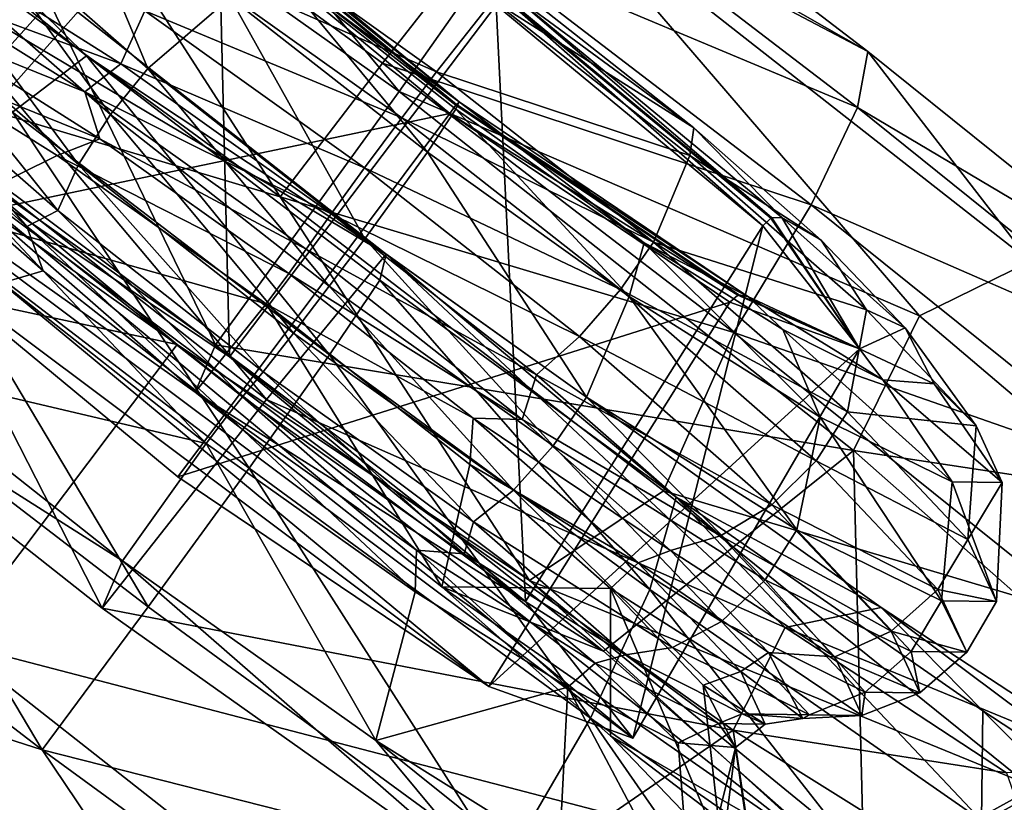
# Model space of a CAD drawing. Header units: metres. Extents: x -1651 to 0, y -1070 to 0.
# Tile 24 of 113: x -1254 to -1241, y -595 to -585. Entities that reach past the tile are written whole.
import ezdxf

# ---------------------------------------------------------------- set-up
doc = ezdxf.new("R2010")
doc.units = ezdxf.units.M

msp = doc.modelspace()

# ---------------------------------------------------------------- linework, layer by layer
at = {"layer": 'None'}
for points in [[(-1270.322021, -553.53772, -406), (-1072.084839, -108.994781, -406), (-1226.428955, -587.216003, -406)], [(-1268.484497, -545.970764, -393.793457), (-1269.587891, -547.355164, -391.779236), (-1217.55957, -584.98761, -393.793457)], [(-1217.55957, -584.98761, -393.793457), (-1216.408081, -583.423218, -395.641296), (-1268.484497, -545.970764, -393.793457)], [(-1269.587891, -547.355164, -391.779236), (-1270.575562, -548.59436, -389.61441), (-1218.608887, -586.413391, -391.779236)], [(-1269.587891, -547.355164, -391.779236), (-1218.608887, -586.413391, -391.779236), (-1217.55957, -584.98761, -393.793457)], [(-1219.548218, -587.689636, -389.61441), (-1270.575562, -548.59436, -389.61441), (-1271.439087, -549.677673, -387.314758)], [(-1270.575562, -548.59436, -389.61441), (-1219.548218, -587.689636, -389.61441), (-1218.608887, -586.413391, -391.779236)], [(-1220.369385, -588.805359, -387.314758), (-1271.439087, -549.677673, -387.314758), (-1272.17041, -550.595215, -384.897552)], [(-1220.369385, -588.805359, -387.314758), (-1219.548218, -587.689636, -389.61441), (-1271.439087, -549.677673, -387.314758)], [(-1221.064941, -589.750366, -384.897552), (-1272.17041, -550.595215, -384.897552), (-1272.764526, -551.340637, -382.385681)], [(-1221.064941, -589.750366, -384.897552), (-1220.369385, -588.805359, -387.314758), (-1272.17041, -550.595215, -384.897552)], [(-1221.629883, -590.518066, -382.385681), (-1272.764526, -551.340637, -382.385681), (-1273.508301, -552.308533, -377.175201)], [(-1221.629883, -590.518066, -382.385681), (-1221.064941, -589.750366, -384.897552), (-1272.764526, -551.340637, -382.385681)], [(-1279.76062, -614.683899), (-1234.132202, -643.253418, -29.974686), (-1273.508301, -552.308533, -377.175201)], [(-1222.351318, -591.498169, -377.175201), (-1221.629883, -590.518066, -382.385681), (-1273.508301, -552.308533, -377.175201)], [(-1273.508301, -552.308533, -377.175201), (-1234.132202, -643.253418, -29.974686), (-1222.351318, -591.498169, -377.175201)], [(-1270.322021, -553.53772, -406), (-1226.428955, -587.216003, -406), (-1280.859375, -617.126892, -3)], [(-1226.428955, -587.216003, -406), (-1228.070557, -649.966248, -37.69276), (-1280.859375, -617.126892, -3)]]:
    msp.add_3dface(points, dxfattribs=at)
at = {"layer": 'None01'}
for points in [[(-1420.450195, -116.977798, -410), (-953.507996, -712.491272, -410), (-1404.711548, -104.637085, -410)], [(-953.507996, -712.491272, -430), (-1420.450195, -116.977798, -430), (-1404.711548, -104.637085, -430)], [(-1404.711548, -104.637085, -410), (-953.507996, -712.491272, -410), (-937.769287, -700.150574, -410)], [(-937.769287, -700.150574, -410), (-937.769287, -700.150574, -430), (-1404.711548, -104.637085, -410)], [(-937.769287, -700.150574, -430), (-1404.711548, -104.637085, -430), (-1404.711548, -104.637085, -410)], [(-953.507996, -712.491272, -430), (-1404.711548, -104.637085, -430), (-937.769287, -700.150574, -430)], [(-953.507996, -712.491272, -410), (-1420.450195, -116.977798, -410), (-953.507996, -712.491272, -430)], [(-1420.450195, -116.977798, -410), (-1420.450195, -116.977798, -430), (-953.507996, -712.491272, -430)]]:
    msp.add_3dface(points, dxfattribs=at)
at = {"layer": 'None012346'}
for points in [[(-1254.932983, -581.083191, -264.218048), (-1248.722778, -585.482178, -266.104553), (-1253.539185, -579.680115, -265.913513)], [(-1253.539185, -579.680115, -265.913513), (-1248.722778, -585.482178, -266.104553), (-1246.761597, -582.697693, -269.529419)], [(-1254.932983, -581.083191, -264.218048), (-1256.466064, -585.096741, -262.321503), (-1251.16626, -588.851318, -263.928711)], [(-1248.722778, -585.482178, -266.104553), (-1254.932983, -581.083191, -264.218048), (-1251.16626, -588.851318, -263.928711)], [(-1257.03186, -585.536499, -248.076492), (-1252.882813, -581.206238, -247.386856), (-1251.595581, -582.84198, -242.930511)], [(-1252.882813, -581.206238, -247.386856), (-1257.03186, -585.536499, -248.076492), (-1255.116577, -586.22345, -253.14296)], [(-1251.157471, -581.825134, -251.95105), (-1252.882813, -581.206238, -247.386856), (-1255.116577, -586.22345, -253.14296)], [(-1250.304565, -586.882446, -281.017517), (-1255.466919, -583.112549, -280.20694), (-1253.676758, -581.646057, -279.482758)], [(-1250.304565, -586.882446, -281.017517), (-1253.676758, -581.646057, -279.482758), (-1248.945923, -585.10675, -280.186523)], [(-1248.945923, -585.10675, -280.186523), (-1253.676758, -581.646057, -279.482758), (-1247.728638, -583.553894, -278.647858)], [(-1252.880737, -585.006958, -221.136215), (-1255.330078, -582.597229, -226.954514), (-1256.822632, -581.843628, -222.423096)], [(-1252.880737, -585.006958, -221.136215), (-1256.822632, -581.843628, -222.423096), (-1253.866943, -585.756531, -219.097763)], [(-1251.157471, -581.825134, -251.95105), (-1255.116577, -586.22345, -253.14296), (-1250.979004, -589.010742, -255.361252)], [(-1247.430054, -584.336121, -253.949432), (-1251.157471, -581.825134, -251.95105), (-1250.979004, -589.010742, -255.361252)], [(-1246.384399, -581.966003, -274.288818), (-1242.484375, -584.951172, -273.982971), (-1246.842041, -582.46814, -276.575348)], [(-1246.384399, -581.966003, -274.288818), (-1246.761597, -582.697693, -269.529419), (-1242.484375, -584.951172, -273.982971)], [(-1263.921631, -586.219055, -276.290833), (-1260.93335, -582.254272, -275.698761), (-1251.675903, -588.845825, -278.282928)], [(-1260.93335, -582.254272, -275.698761), (-1256.123291, -585.147583, -280.60144), (-1251.675903, -588.845825, -278.282928)], [(-1253.319336, -582.178467, -241.096191), (-1254.647217, -582.918762, -240.606033), (-1252.065063, -585.177673, -238.512054)], [(-1250.970581, -584.233154, -239.191498), (-1253.319336, -582.178467, -241.096191), (-1252.065063, -585.177673, -238.512054)], [(-1246.842041, -582.46814, -276.575348), (-1242.624634, -585.696228, -276.244598), (-1247.728638, -583.553894, -278.647858)], [(-1242.484375, -584.951172, -273.982971), (-1242.624634, -585.696228, -276.244598), (-1246.842041, -582.46814, -276.575348)], [(-1248.892822, -587.644348, -225.647079), (-1255.330078, -582.597229, -226.954514), (-1252.880737, -585.006958, -221.136215)], [(-1255.330078, -582.597229, -226.954514), (-1248.892822, -587.644348, -225.647079), (-1255.325439, -583.826111, -229.134003)], [(-1247.925659, -585.619202, -240.968857), (-1251.531616, -582.701111, -242.876511), (-1251.581177, -582.596436, -242.76062)], [(-1251.581177, -582.596436, -242.76062), (-1250.410522, -583.790405, -240.673981), (-1247.925659, -585.619202, -240.968857)], [(-1251.533691, -582.716064, -242.885895), (-1251.531616, -582.701111, -242.876511), (-1247.958618, -585.655701, -241.125168)], [(-1247.958618, -585.655701, -241.125168), (-1251.531616, -582.701111, -242.876511), (-1247.925659, -585.619202, -240.968857)], [(-1248.722778, -585.482178, -266.104553), (-1241.798828, -588.466248, -266.33374), (-1246.761597, -582.697693, -269.529419)], [(-1246.761597, -582.697693, -269.529419), (-1241.798828, -588.466248, -266.33374), (-1240.324341, -587.744751, -268.221985)], [(-1246.761597, -582.697693, -269.529419), (-1240.324341, -587.744751, -268.221985), (-1242.484375, -584.951172, -273.982971)], [(-1251.595581, -582.84198, -242.930511), (-1251.533691, -582.716064, -242.885895), (-1247.966553, -585.665771, -241.137436)], [(-1247.966553, -585.665771, -241.137436), (-1251.533691, -582.716064, -242.885895), (-1247.958618, -585.655701, -241.125168)], [(-1255.602905, -587.352234, -243.129715), (-1257.03186, -585.536499, -248.076492), (-1251.595581, -582.84198, -242.930511)], [(-1255.602905, -587.352234, -243.129715), (-1251.595581, -582.84198, -242.930511), (-1248.049683, -585.77417, -241.192459)], [(-1254.647217, -582.918762, -240.606033), (-1255.167847, -583.509094, -240.635193), (-1252.562744, -585.788025, -238.522644)], [(-1252.065063, -585.177673, -238.512054), (-1254.647217, -582.918762, -240.606033), (-1252.562744, -585.788025, -238.522644)], [(-1248.049683, -585.77417, -241.192459), (-1251.595581, -582.84198, -242.930511), (-1247.966553, -585.665771, -241.137436)], [(-1256.123291, -585.147583, -280.60144), (-1255.466919, -583.112549, -280.20694), (-1250.304565, -586.882446, -281.017517)], [(-1251.666504, -583.708008, -256.974945), (-1251.176758, -583.115967, -256.802032), (-1248.224121, -585.222717, -257.597076)], [(-1248.224121, -585.222717, -257.597076), (-1251.176758, -583.115967, -256.802032), (-1247.476807, -584.274109, -256.551453)], [(-1255.054199, -584.144653, -254.082611), (-1255.072388, -583.439941, -254.433792), (-1252.424316, -585.112366, -256.600128)], [(-1252.424316, -585.112366, -256.600128), (-1255.072388, -583.439941, -254.433792), (-1252.108154, -584.409241, -256.910645)], [(-1255.167847, -583.509094, -240.635193), (-1255.547729, -584.213806, -240.858398), (-1252.988525, -586.452637, -238.78302)], [(-1252.562744, -585.788025, -238.522644), (-1255.167847, -583.509094, -240.635193), (-1252.988525, -586.452637, -238.78302)], [(-1247.728638, -583.553894, -278.647858), (-1243.237305, -586.99176, -278.295593), (-1248.945923, -585.10675, -280.186523)], [(-1242.624634, -585.696228, -276.244598), (-1243.237305, -586.99176, -278.295593), (-1247.728638, -583.553894, -278.647858)], [(-1252.108154, -584.409241, -256.910645), (-1251.666504, -583.708008, -256.974945), (-1248.687622, -585.833496, -257.777069)], [(-1248.687622, -585.833496, -257.777069), (-1251.666504, -583.708008, -256.974945), (-1248.224121, -585.222717, -257.597076)], [(-1250.487183, -589.577271, -229.776398), (-1256.5354, -584.802429, -231.224152), (-1255.325439, -583.826111, -229.134003)], [(-1248.892822, -587.644348, -225.647079), (-1250.487183, -589.577271, -229.776398), (-1255.325439, -583.826111, -229.134003)], [(-1250.410522, -583.790405, -240.673981), (-1250.970581, -584.233154, -239.191498), (-1248.345825, -586.291138, -238.658386)], [(-1247.967896, -585.717102, -240.100357), (-1250.410522, -583.790405, -240.673981), (-1248.345825, -586.291138, -238.658386)], [(-1250.410522, -583.790405, -240.673981), (-1247.967896, -585.717102, -240.100357), (-1247.925659, -585.619202, -240.968857)], [(-1247.476807, -584.274109, -256.551453), (-1247.244751, -584.038818, -254.988617), (-1244.802124, -585.965515, -254.414993)], [(-1247.286987, -584.136719, -254.120117), (-1247.334229, -584.206665, -253.979706), (-1243.76123, -587.161255, -252.228363)], [(-1244.802124, -585.965515, -254.414993), (-1247.244751, -584.038818, -254.988617), (-1247.286987, -584.136719, -254.120117)], [(-1243.63147, -587.159485, -252.328354), (-1247.286987, -584.136719, -254.120117), (-1243.76123, -587.161255, -252.228363)], [(-1243.63147, -587.159485, -252.328354), (-1244.802124, -585.965515, -254.414993), (-1247.286987, -584.136719, -254.120117)], [(-1255.547729, -584.213806, -240.858398), (-1255.712402, -584.925537, -241.254745), (-1253.265869, -587.065796, -239.270752)], [(-1252.988525, -586.452637, -238.78302), (-1255.547729, -584.213806, -240.858398), (-1253.265869, -587.065796, -239.270752)], [(-1255.082031, -584.609436, -253.884094), (-1255.054199, -584.144653, -254.082611), (-1252.906006, -585.488159, -255.928848)], [(-1252.906006, -585.488159, -255.928848), (-1255.054199, -584.144653, -254.082611), (-1252.424316, -585.112366, -256.600128)], [(-1250.970581, -584.233154, -239.191498), (-1252.065063, -585.177673, -238.512054), (-1249.179443, -587.440125, -237.92598)], [(-1248.345825, -586.291138, -238.658386), (-1250.970581, -584.233154, -239.191498), (-1249.179443, -587.440125, -237.92598)], [(-1248.224121, -585.222717, -257.597076), (-1247.476807, -584.274109, -256.551453), (-1244.852051, -586.332092, -256.018341)], [(-1244.852051, -586.332092, -256.018341), (-1247.476807, -584.274109, -256.551453), (-1244.802124, -585.965515, -254.414993)], [(-1243.884155, -587.26825, -252.21138), (-1247.343262, -584.219177, -253.97081), (-1247.430054, -584.336121, -253.949432)], [(-1247.334229, -584.206665, -253.979706), (-1247.343262, -584.219177, -253.97081), (-1243.776123, -587.168884, -252.222351)], [(-1243.776123, -587.168884, -252.222351), (-1247.343262, -584.219177, -253.97081), (-1243.884155, -587.26825, -252.21138)], [(-1243.76123, -587.161255, -252.228363), (-1247.334229, -584.206665, -253.979706), (-1243.776123, -587.168884, -252.222351)], [(-1247.430054, -584.336121, -253.949432), (-1250.979004, -589.010742, -255.361252), (-1247.042847, -592.265564, -253.431931)], [(-1243.884155, -587.26825, -252.21138), (-1247.430054, -584.336121, -253.949432), (-1247.042847, -592.265564, -253.431931)], [(-1252.424316, -585.112366, -256.600128), (-1252.108154, -584.409241, -256.910645), (-1249.181641, -586.497253, -257.698639)], [(-1249.181641, -586.497253, -257.698639), (-1252.108154, -584.409241, -256.910645), (-1248.687622, -585.833496, -257.777069)], [(-1255.304199, -585.063171, -253.85228), (-1255.082031, -584.609436, -253.884094), (-1252.703979, -586.111328, -255.829559)], [(-1252.703979, -586.111328, -255.829559), (-1255.082031, -584.609436, -253.884094), (-1252.906006, -585.488159, -255.928848)], [(-1252.674683, -592.352417, -232.869766), (-1257.83667, -588.27771, -234.102539), (-1256.5354, -584.802429, -231.224152)], [(-1250.487183, -589.577271, -229.776398), (-1252.674683, -592.352417, -232.869766), (-1256.5354, -584.802429, -231.224152)], [(-1253.265869, -587.065796, -239.270752), (-1255.712402, -584.925537, -241.254745), (-1253.677002, -587.277893, -240.051666)], [(-1255.712402, -584.925537, -241.254745), (-1255.653198, -585.53479, -241.75029), (-1253.677002, -587.277893, -240.051666)], [(-1252.880737, -585.006958, -221.136215), (-1253.866943, -585.756531, -219.097763), (-1249.649536, -588.984619, -218.766998)], [(-1248.980713, -587.992126, -220.830338), (-1248.892822, -587.644348, -225.647079), (-1252.880737, -585.006958, -221.136215)], [(-1248.980713, -587.992126, -220.830338), (-1252.880737, -585.006958, -221.136215), (-1249.649536, -588.984619, -218.766998)], [(-1242.484375, -584.951172, -273.982971), (-1238.542358, -588.114502, -272.696075), (-1242.624634, -585.696228, -276.244598)], [(-1242.484375, -584.951172, -273.982971), (-1240.324341, -587.744751, -268.221985), (-1238.542358, -588.114502, -272.696075)], [(-1251.4375, -589.480652, -258.345367), (-1251.16626, -588.851318, -263.928711), (-1256.466064, -585.096741, -262.321503)], [(-1251.4375, -589.480652, -258.345367), (-1256.466064, -585.096741, -262.321503), (-1254.80835, -587.091614, -257.329742)], [(-1256.123291, -585.147583, -280.60144), (-1246.987549, -591.984497, -280.928436), (-1251.675903, -588.845825, -278.282928)], [(-1246.987549, -591.984497, -280.928436), (-1256.123291, -585.147583, -280.60144), (-1250.304565, -586.882446, -281.017517)], [(-1253.27124, -586.334717, -255.598511), (-1254.80835, -587.091614, -257.329742), (-1255.304199, -585.063171, -253.85228)], [(-1253.27124, -586.334717, -255.598511), (-1255.304199, -585.063171, -253.85228), (-1252.703979, -586.111328, -255.829559)], [(-1252.906006, -585.488159, -255.928848), (-1252.424316, -585.112366, -256.600128), (-1249.626709, -587.108459, -257.353424)], [(-1252.065063, -585.177673, -238.512054), (-1252.562744, -585.788025, -238.522644), (-1249.651489, -588.070557, -237.931351)], [(-1249.626709, -587.108459, -257.353424), (-1252.424316, -585.112366, -256.600128), (-1249.181641, -586.497253, -257.698639)], [(-1249.179443, -587.440125, -237.92598), (-1252.065063, -585.177673, -238.512054), (-1249.651489, -588.070557, -237.931351)], [(-1244.266968, -588.68811, -279.81955), (-1250.304565, -586.882446, -281.017517), (-1248.945923, -585.10675, -280.186523)], [(-1243.237305, -586.99176, -278.295593), (-1244.266968, -588.68811, -279.81955), (-1248.945923, -585.10675, -280.186523)], [(-1248.687622, -585.833496, -257.777069), (-1248.224121, -585.222717, -257.597076), (-1245.338501, -587.485168, -257.010986)], [(-1245.338501, -587.485168, -257.010986), (-1248.224121, -585.222717, -257.597076), (-1244.852051, -586.332092, -256.018341)], [(-1255.116577, -586.22345, -253.14296), (-1257.03186, -585.536499, -248.076492), (-1245.613892, -594.081299, -248.485168)], [(-1245.613892, -594.081299, -248.485168), (-1257.03186, -585.536499, -248.076492), (-1247.529175, -593.394348, -243.418701)], [(-1257.03186, -585.536499, -248.076492), (-1255.602905, -587.352234, -243.129715), (-1247.529175, -593.394348, -243.418701)], [(-1255.653198, -585.53479, -241.75029), (-1255.65686, -585.943604, -242.048798), (-1253.459839, -587.865601, -240.26709)], [(-1253.677002, -587.277893, -240.051666), (-1255.653198, -585.53479, -241.75029), (-1253.459839, -587.865601, -240.26709)], [(-1249.958374, -587.577515, -256.814667), (-1252.906006, -585.488159, -255.928848), (-1249.626709, -587.108459, -257.353424)], [(-1252.703979, -586.111328, -255.829559), (-1252.906006, -585.488159, -255.928848), (-1249.958374, -587.577515, -256.814667)], [(-1248.722778, -585.482178, -266.104553), (-1251.16626, -588.851318, -263.928711), (-1242.674561, -590.257019, -264.656799)], [(-1248.722778, -585.482178, -266.104553), (-1242.674561, -590.257019, -264.656799), (-1241.798828, -588.466248, -266.33374)], [(-1248.049683, -585.77417, -241.192459), (-1247.966553, -585.665771, -241.137436), (-1244.216919, -588.191772, -243.147781)], [(-1247.925659, -585.619202, -240.968857), (-1247.967896, -585.717102, -240.100357), (-1245.460938, -587.494507, -240.851135)], [(-1247.966553, -585.665771, -241.137436), (-1247.958618, -585.655701, -241.125168), (-1244.202759, -588.185852, -243.138824)], [(-1244.216919, -588.191772, -243.147781), (-1247.966553, -585.665771, -241.137436), (-1244.202759, -588.185852, -243.138824)], [(-1244.08313, -588.207764, -243.028992), (-1247.958618, -585.655701, -241.125168), (-1247.925659, -585.619202, -240.968857)], [(-1244.202759, -588.185852, -243.138824), (-1247.958618, -585.655701, -241.125168), (-1244.08313, -588.207764, -243.028992)], [(-1247.925659, -585.619202, -240.968857), (-1245.460938, -587.494507, -240.851135), (-1244.08313, -588.207764, -243.028992)], [(-1243.237305, -586.99176, -278.295593), (-1242.624634, -585.696228, -276.244598), (-1238.361938, -589.116943, -274.852997)], [(-1242.624634, -585.696228, -276.244598), (-1238.542358, -588.114502, -272.696075), (-1238.361938, -589.116943, -274.852997)], [(-1251.666748, -590.607056, -241.200409), (-1255.602905, -587.352234, -243.129715), (-1248.049683, -585.77417, -241.192459)], [(-1253.866943, -585.756531, -219.097763), (-1255.210205, -587.05603, -217.43428), (-1250.71875, -590.493896, -217.082031)], [(-1249.649536, -588.984619, -218.766998), (-1253.866943, -585.756531, -219.097763), (-1250.71875, -590.493896, -217.082031)], [(-1252.562744, -585.788025, -238.522644), (-1252.988525, -586.452637, -238.78302), (-1250.12854, -588.695007, -238.202133)], [(-1249.651489, -588.070557, -237.931351), (-1252.562744, -585.788025, -238.522644), (-1250.12854, -588.695007, -238.202133)], [(-1251.666748, -590.607056, -241.200409), (-1248.049683, -585.77417, -241.192459), (-1244.322266, -588.285095, -243.190842)], [(-1249.181641, -586.497253, -257.698639), (-1248.687622, -585.833496, -257.777069), (-1245.776367, -588.116028, -257.18576)], [(-1245.776367, -588.116028, -257.18576), (-1248.687622, -585.833496, -257.777069), (-1245.338501, -587.485168, -257.010986)], [(-1247.967896, -585.717102, -240.100357), (-1248.345825, -586.291138, -238.658386), (-1245.660034, -588.207458, -239.381577)], [(-1244.322266, -588.285095, -243.190842), (-1248.049683, -585.77417, -241.192459), (-1244.216919, -588.191772, -243.147781)], [(-1245.460938, -587.494507, -240.851135), (-1247.967896, -585.717102, -240.100357), (-1245.660034, -588.207458, -239.381577)], [(-1253.459839, -587.865601, -240.26709), (-1255.65686, -585.943604, -242.048798), (-1253.999878, -588.02594, -240.595184)], [(-1244.852051, -586.332092, -256.018341), (-1244.802124, -585.965515, -254.414993), (-1243.106445, -587.460815, -252.96019)], [(-1243.63147, -587.159485, -252.328354), (-1243.106445, -587.460815, -252.96019), (-1244.802124, -585.965515, -254.414993)], [(-1254.664307, -592.810608, -278.874969), (-1263.921631, -586.219055, -276.290833), (-1251.675903, -588.845825, -278.282928)], [(-1247.042847, -592.265564, -253.431931), (-1255.116577, -586.22345, -253.14296), (-1245.613892, -594.081299, -248.485168)], [(-1247.042847, -592.265564, -253.431931), (-1250.979004, -589.010742, -255.361252), (-1255.116577, -586.22345, -253.14296)], [(-1253.27124, -586.334717, -255.598511), (-1252.703979, -586.111328, -255.829559), (-1250.19165, -587.903931, -256.506042)], [(-1250.19165, -587.903931, -256.506042), (-1252.703979, -586.111328, -255.829559), (-1249.958374, -587.577515, -256.814667)], [(-1254.80835, -587.091614, -257.329742), (-1253.27124, -586.334717, -255.598511), (-1250.490112, -588.306213, -256.433319)], [(-1250.490112, -588.306213, -256.433319), (-1253.27124, -586.334717, -255.598511), (-1250.19165, -587.903931, -256.506042)], [(-1248.345825, -586.291138, -238.658386), (-1249.179443, -587.440125, -237.92598), (-1246.226807, -589.546875, -238.721024)], [(-1245.660034, -588.207458, -239.381577), (-1248.345825, -586.291138, -238.658386), (-1246.226807, -589.546875, -238.721024)], [(-1245.338501, -587.485168, -257.010986), (-1244.852051, -586.332092, -256.018341), (-1242.503296, -588.38678, -254.113632)], [(-1242.503296, -588.38678, -254.113632), (-1244.852051, -586.332092, -256.018341), (-1243.106445, -587.460815, -252.96019)], [(-1252.988525, -586.452637, -238.78302), (-1253.265869, -587.065796, -239.270752), (-1250.53186, -589.209412, -238.715454)], [(-1250.12854, -588.695007, -238.202133), (-1252.988525, -586.452637, -238.78302), (-1250.53186, -589.209412, -238.715454)], [(-1249.626709, -587.108459, -257.353424), (-1249.181641, -586.497253, -257.698639), (-1246.321655, -588.739624, -257.117767)], [(-1246.321655, -588.739624, -257.117767), (-1249.181641, -586.497253, -257.698639), (-1245.776367, -588.116028, -257.18576)], [(-1246.987549, -591.984497, -280.928436), (-1250.304565, -586.882446, -281.017517), (-1245.203125, -590.793701, -280.57431)], [(-1245.203125, -590.793701, -280.57431), (-1250.304565, -586.882446, -281.017517), (-1244.266968, -588.68811, -279.81955)], [(-1244.266968, -588.68811, -279.81955), (-1243.237305, -586.99176, -278.295593), (-1238.697388, -590.634827, -276.813538)], [(-1243.237305, -586.99176, -278.295593), (-1238.361938, -589.116943, -274.852997), (-1238.697388, -590.634827, -276.813538)], [(-1255.210205, -587.05603, -217.43428), (-1256.739746, -588.755066, -216.417358), (-1252.060791, -592.336487, -216.0504)], [(-1250.71875, -590.493896, -217.082031), (-1255.210205, -587.05603, -217.43428), (-1252.060791, -592.336487, -216.0504)], [(-1251.4375, -589.480652, -258.345367), (-1254.80835, -587.091614, -257.329742), (-1250.490112, -588.306213, -256.433319)], [(-1253.265869, -587.065796, -239.270752), (-1253.677002, -587.277893, -240.051666), (-1250.80542, -589.543457, -239.37413)], [(-1250.53186, -589.209412, -238.715454), (-1253.265869, -587.065796, -239.270752), (-1250.80542, -589.543457, -239.37413)], [(-1249.958374, -587.577515, -256.814667), (-1249.626709, -587.108459, -257.353424), (-1246.892578, -589.252075, -256.798126)], [(-1246.892578, -589.252075, -256.798126), (-1249.626709, -587.108459, -257.353424), (-1246.321655, -588.739624, -257.117767)], [(-1250.80542, -589.543457, -239.37413), (-1253.677002, -587.277893, -240.051666), (-1251.004517, -589.790649, -239.768402)], [(-1253.677002, -587.277893, -240.051666), (-1253.459839, -587.865601, -240.26709), (-1251.004517, -589.790649, -239.768402)], [(-1243.884155, -587.26825, -252.21138), (-1247.042847, -592.265564, -253.431931), (-1245.613892, -594.081299, -248.485168)], [(-1242.596802, -588.903992, -247.75502), (-1243.884155, -587.26825, -252.21138), (-1245.613892, -594.081299, -248.485168)], [(-1242.596802, -588.903992, -247.75502), (-1243.776123, -587.168884, -252.222351), (-1243.884155, -587.26825, -252.21138)], [(-1243.76123, -587.161255, -252.228363), (-1243.776123, -587.168884, -252.222351), (-1242.596802, -588.903992, -247.75502)], [(-1243.63147, -587.159485, -252.328354), (-1243.76123, -587.161255, -252.228363), (-1242.596802, -588.903992, -247.75502)], [(-1242.596802, -588.903992, -247.75502), (-1241.989014, -588.624268, -250.809525), (-1243.63147, -587.159485, -252.328354)], [(-1241.989014, -588.624268, -250.809525), (-1243.106445, -587.460815, -252.96019), (-1243.63147, -587.159485, -252.328354)], [(-1247.529175, -593.394348, -243.418701), (-1255.602905, -587.352234, -243.129715), (-1251.666748, -590.607056, -241.200409)], [(-1249.179443, -587.440125, -237.92598), (-1249.651489, -588.070557, -237.931351), (-1246.672607, -590.196045, -238.733459)], [(-1246.226807, -589.546875, -238.721024), (-1249.179443, -587.440125, -237.92598), (-1246.672607, -590.196045, -238.733459)], [(-1245.776367, -588.116028, -257.18576), (-1245.338501, -587.485168, -257.010986), (-1242.756348, -589.744019, -254.917038)], [(-1245.460938, -587.494507, -240.851135), (-1245.660034, -588.207458, -239.381577), (-1243.117798, -589.813049, -241.461334)], [(-1243.617798, -588.647583, -242.432602), (-1245.460938, -587.494507, -240.851135), (-1243.117798, -589.813049, -241.461334)], [(-1245.460938, -587.494507, -240.851135), (-1243.617798, -588.647583, -242.432602), (-1244.08313, -588.207764, -243.028992)], [(-1242.756348, -589.744019, -254.917038), (-1245.338501, -587.485168, -257.010986), (-1242.503296, -588.38678, -254.113632)], [(-1242.503296, -588.38678, -254.113632), (-1243.106445, -587.460815, -252.96019), (-1241.989014, -588.624268, -250.809525)], [(-1250.487183, -589.577271, -229.776398), (-1248.892822, -587.644348, -225.647079), (-1243.585205, -592.612183, -229.554214)], [(-1250.19165, -587.903931, -256.506042), (-1249.958374, -587.577515, -256.814667), (-1247.08667, -589.843079, -256.137146)], [(-1247.08667, -589.843079, -256.137146), (-1249.958374, -587.577515, -256.814667), (-1246.892578, -589.252075, -256.798126)], [(-1248.980713, -587.992126, -220.830338), (-1245.037354, -590.876648, -221.416946), (-1248.892822, -587.644348, -225.647079)], [(-1243.585205, -592.612183, -229.554214), (-1248.892822, -587.644348, -225.647079), (-1242.305908, -592.344116, -227.420685)], [(-1248.892822, -587.644348, -225.647079), (-1245.037354, -590.876648, -221.416946), (-1242.305908, -592.344116, -227.420685)], [(-1241.798828, -588.466248, -266.33374), (-1239.031616, -590.810791, -264.600677), (-1240.324341, -587.744751, -268.221985)], [(-1253.459839, -587.865601, -240.26709), (-1253.999878, -588.02594, -240.595184), (-1251.290283, -590.163513, -239.956909)], [(-1251.004517, -589.790649, -239.768402), (-1253.459839, -587.865601, -240.26709), (-1251.290283, -590.163513, -239.956909)], [(-1250.490112, -588.306213, -256.433319), (-1250.19165, -587.903931, -256.506042), (-1247.736328, -589.828979, -256.007355)], [(-1247.736328, -589.828979, -256.007355), (-1250.19165, -587.903931, -256.506042), (-1247.08667, -589.843079, -256.137146)], [(-1251.290283, -590.163513, -239.956909), (-1253.999878, -588.02594, -240.595184), (-1255.687378, -589.131836, -239.230545)], [(-1249.651489, -588.070557, -237.931351), (-1250.12854, -588.695007, -238.202133), (-1247.202026, -590.783081, -238.990143)], [(-1246.672607, -590.196045, -238.733459), (-1249.651489, -588.070557, -237.931351), (-1247.202026, -590.783081, -238.990143)], [(-1249.649536, -588.984619, -218.766998), (-1245.385376, -592.103882, -219.401337), (-1248.980713, -587.992126, -220.830338)], [(-1245.385376, -592.103882, -219.401337), (-1245.037354, -590.876648, -221.416946), (-1248.980713, -587.992126, -220.830338)], [(-1246.321655, -588.739624, -257.117767), (-1245.776367, -588.116028, -257.18576), (-1243.171387, -590.394958, -255.073227)], [(-1243.171387, -590.394958, -255.073227), (-1245.776367, -588.116028, -257.18576), (-1242.756348, -589.744019, -254.917038)], [(-1244.322266, -588.285095, -243.190842), (-1244.216919, -588.191772, -243.147781), (-1242.596802, -588.903992, -247.75502)], [(-1244.216919, -588.191772, -243.147781), (-1244.202759, -588.185852, -243.138824), (-1242.596802, -588.903992, -247.75502)], [(-1242.596802, -588.903992, -247.75502), (-1244.202759, -588.185852, -243.138824), (-1244.08313, -588.207764, -243.028992)], [(-1252.674683, -592.352417, -232.869766), (-1252.403564, -591.723022, -238.453125), (-1257.83667, -588.27771, -234.102539)], [(-1252.403564, -591.723022, -238.453125), (-1255.687378, -589.131836, -239.230545), (-1257.83667, -588.27771, -234.102539)], [(-1247.529175, -593.394348, -243.418701), (-1251.666748, -590.607056, -241.200409), (-1244.322266, -588.285095, -243.190842)], [(-1251.4375, -589.480652, -258.345367), (-1250.490112, -588.306213, -256.433319), (-1248.153564, -592.071838, -257.567932)], [(-1250.490112, -588.306213, -256.433319), (-1247.780518, -590.443787, -255.795029), (-1248.153564, -592.071838, -257.567932)], [(-1247.780518, -590.443787, -255.795029), (-1250.490112, -588.306213, -256.433319), (-1247.736328, -589.828979, -256.007355)], [(-1247.529175, -593.394348, -243.418701), (-1244.322266, -588.285095, -243.190842), (-1242.596802, -588.903992, -247.75502)], [(-1245.660034, -588.207458, -239.381577), (-1246.226807, -589.546875, -238.721024), (-1243.431885, -591.312012, -241.007462)], [(-1243.117798, -589.813049, -241.461334), (-1245.660034, -588.207458, -239.381577), (-1243.431885, -591.312012, -241.007462)], [(-1244.08313, -588.207764, -243.028992), (-1243.617798, -588.647583, -242.432602), (-1242.287109, -589.316223, -244.670898)], [(-1244.08313, -588.207764, -243.028992), (-1242.287109, -589.316223, -244.670898), (-1242.596802, -588.903992, -247.75502)], [(-1242.756348, -589.744019, -254.917038), (-1242.503296, -588.38678, -254.113632), (-1241.044189, -589.930847, -251.138153)], [(-1242.674561, -590.257019, -264.656799), (-1239.031616, -590.810791, -264.600677), (-1241.798828, -588.466248, -266.33374)], [(-1241.044189, -589.930847, -251.138153), (-1242.503296, -588.38678, -254.113632), (-1241.989014, -588.624268, -250.809525)], [(-1250.12854, -588.695007, -238.202133), (-1250.53186, -589.209412, -238.715454), (-1247.734253, -591.205566, -239.46875)], [(-1247.202026, -590.783081, -238.990143), (-1250.12854, -588.695007, -238.202133), (-1247.734253, -591.205566, -239.46875)], [(-1239.537598, -592.483276, -278.275635), (-1245.203125, -590.793701, -280.57431), (-1244.266968, -588.68811, -279.81955)], [(-1238.697388, -590.634827, -276.813538), (-1239.537598, -592.483276, -278.275635), (-1244.266968, -588.68811, -279.81955)], [(-1242.287109, -589.316223, -244.670898), (-1243.617798, -588.647583, -242.432602), (-1241.364136, -590.673279, -244.551804)], [(-1243.617798, -588.647583, -242.432602), (-1243.117798, -589.813049, -241.461334), (-1241.364136, -590.673279, -244.551804)], [(-1242.596802, -588.903992, -247.75502), (-1241.604126, -589.369873, -247.759323), (-1241.989014, -588.624268, -250.809525)], [(-1241.989014, -588.624268, -250.809525), (-1241.604126, -589.369873, -247.759323), (-1241.044189, -589.930847, -251.138153)], [(-1258.574951, -590.326416, -216.21167), (-1253.473511, -594.237671, -215.768494), (-1256.739746, -588.755066, -216.417358)], [(-1256.739746, -588.755066, -216.417358), (-1253.473511, -594.237671, -215.768494), (-1252.060791, -592.336487, -216.0504)], [(-1254.664307, -592.810608, -278.874969), (-1251.675903, -588.845825, -278.282928), (-1242.637817, -595.946167, -276.353607)], [(-1251.675903, -588.845825, -278.282928), (-1246.987549, -591.984497, -280.928436), (-1242.637817, -595.946167, -276.353607)], [(-1246.004395, -592.925964, -262.695953), (-1251.16626, -588.851318, -263.928711), (-1251.4375, -589.480652, -258.345367)], [(-1251.16626, -588.851318, -263.928711), (-1246.004395, -592.925964, -262.695953), (-1242.674561, -590.257019, -264.656799)], [(-1246.892578, -589.252075, -256.798126), (-1246.321655, -588.739624, -257.117767), (-1243.762329, -590.978516, -255.042389)], [(-1243.762329, -590.978516, -255.042389), (-1246.321655, -588.739624, -257.117767), (-1243.171387, -590.394958, -255.073227)], [(-1250.71875, -590.493896, -217.082031), (-1246.17749, -593.815918, -217.757584), (-1249.649536, -588.984619, -218.766998)], [(-1246.17749, -593.815918, -217.757584), (-1245.385376, -592.103882, -219.401337), (-1249.649536, -588.984619, -218.766998)], [(-1245.613892, -594.081299, -248.485168), (-1247.529175, -593.394348, -243.418701), (-1242.596802, -588.903992, -247.75502)], [(-1242.287109, -589.316223, -244.670898), (-1241.604126, -589.369873, -247.759323), (-1242.596802, -588.903992, -247.75502)], [(-1252.403564, -591.723022, -238.453125), (-1251.290283, -590.163513, -239.956909), (-1255.687378, -589.131836, -239.230545)], [(-1250.53186, -589.209412, -238.715454), (-1250.80542, -589.543457, -239.37413), (-1247.857788, -591.632813, -240.259949)], [(-1247.734253, -591.205566, -239.46875), (-1250.53186, -589.209412, -238.715454), (-1247.857788, -591.632813, -240.259949)], [(-1247.08667, -589.843079, -256.137146), (-1246.892578, -589.252075, -256.798126), (-1244.446045, -591.392334, -254.814133)], [(-1244.446045, -591.392334, -254.814133), (-1246.892578, -589.252075, -256.798126), (-1243.762329, -590.978516, -255.042389)], [(-1241.604126, -589.369873, -247.759323), (-1242.287109, -589.316223, -244.670898), (-1240.697754, -590.681091, -247.863113)], [(-1242.287109, -589.316223, -244.670898), (-1241.364136, -590.673279, -244.551804), (-1240.697754, -590.681091, -247.863113)], [(-1241.604126, -589.369873, -247.759323), (-1240.697754, -590.681091, -247.863113), (-1241.044189, -589.930847, -251.138153)], [(-1248.153564, -592.071838, -257.567932), (-1246.004395, -592.925964, -262.695953), (-1251.4375, -589.480652, -258.345367)], [(-1252.674683, -592.352417, -232.869766), (-1250.487183, -589.577271, -229.776398), (-1244.276978, -593.976257, -231.662903)], [(-1250.80542, -589.543457, -239.37413), (-1251.004517, -589.790649, -239.768402), (-1248.492188, -591.583252, -240.444901)], [(-1247.857788, -591.632813, -240.259949), (-1250.80542, -589.543457, -239.37413), (-1248.492188, -591.583252, -240.444901)], [(-1244.276978, -593.976257, -231.662903), (-1250.487183, -589.577271, -229.776398), (-1243.585205, -592.612183, -229.554214)], [(-1246.226807, -589.546875, -238.721024), (-1246.672607, -590.196045, -238.733459), (-1243.852905, -591.976807, -241.040176)], [(-1243.431885, -591.312012, -241.007462), (-1246.226807, -589.546875, -238.721024), (-1243.852905, -591.976807, -241.040176)], [(-1243.171387, -590.394958, -255.073227), (-1242.756348, -589.744019, -254.917038), (-1241.152344, -591.441528, -251.645874)], [(-1241.152344, -591.441528, -251.645874), (-1242.756348, -589.744019, -254.917038), (-1241.044189, -589.930847, -251.138153)], [(-1251.004517, -589.790649, -239.768402), (-1251.290283, -590.163513, -239.956909), (-1248.509155, -592.13501, -240.791702)], [(-1248.492188, -591.583252, -240.444901), (-1251.004517, -589.790649, -239.768402), (-1248.509155, -592.13501, -240.791702)], [(-1247.780518, -590.443787, -255.795029), (-1247.736328, -589.828979, -256.007355), (-1245.539185, -591.751038, -254.225662)], [(-1245.539185, -591.751038, -254.225662), (-1247.736328, -589.828979, -256.007355), (-1245.110596, -591.586121, -254.438522)], [(-1247.736328, -589.828979, -256.007355), (-1247.08667, -589.843079, -256.137146), (-1245.110596, -591.586121, -254.438522)], [(-1245.110596, -591.586121, -254.438522), (-1247.08667, -589.843079, -256.137146), (-1244.446045, -591.392334, -254.814133)], [(-1243.117798, -589.813049, -241.461334), (-1243.431885, -591.312012, -241.007462), (-1241.504028, -592.257751, -244.405029)], [(-1241.364136, -590.673279, -244.551804), (-1243.117798, -589.813049, -241.461334), (-1241.504028, -592.257751, -244.405029)], [(-1241.044189, -589.930847, -251.138153), (-1240.697754, -590.681091, -247.863113), (-1241.152344, -591.441528, -251.645874)], [(-1251.290283, -590.163513, -239.956909), (-1252.403564, -591.723022, -238.453125), (-1249.032593, -594.112122, -239.468735)], [(-1248.509155, -592.13501, -240.791702), (-1251.290283, -590.163513, -239.956909), (-1249.032593, -594.112122, -239.468735)], [(-1246.672607, -590.196045, -238.733459), (-1247.202026, -590.783081, -238.990143), (-1244.431885, -592.532532, -241.256271)], [(-1243.852905, -591.976807, -241.040176), (-1246.672607, -590.196045, -238.733459), (-1244.431885, -592.532532, -241.256271)], [(-1242.674561, -590.257019, -264.656799), (-1246.004395, -592.925964, -262.695953), (-1242.533203, -595.990112, -259.697144)], [(-1242.533203, -595.990112, -259.697144), (-1238.625122, -593.832092, -261.15509), (-1242.674561, -590.257019, -264.656799)], [(-1242.674561, -590.257019, -264.656799), (-1238.625122, -593.832092, -261.15509), (-1239.031616, -590.810791, -264.600677)], [(-1253.473511, -594.237671, -215.768494), (-1258.574951, -590.326416, -216.21167), (-1259.244141, -592.391052, -216.343704)], [(-1243.762329, -590.978516, -255.042389), (-1243.171387, -590.394958, -255.073227), (-1241.553101, -592.107483, -251.773026)], [(-1241.553101, -592.107483, -251.773026), (-1243.171387, -590.394958, -255.073227), (-1241.152344, -591.441528, -251.645874)], [(-1252.060791, -592.336487, -216.0504), (-1247.329834, -595.797119, -216.754166), (-1250.71875, -590.493896, -217.082031)], [(-1247.329834, -595.797119, -216.754166), (-1246.17749, -593.815918, -217.757584), (-1250.71875, -590.493896, -217.082031)], [(-1248.153564, -592.071838, -257.567932), (-1247.780518, -590.443787, -255.795029), (-1245.910278, -592.093262, -254.188507)], [(-1245.910278, -592.093262, -254.188507), (-1247.780518, -590.443787, -255.795029), (-1245.539185, -591.751038, -254.225662)], [(-1241.364136, -590.673279, -244.551804), (-1241.504028, -592.257751, -244.405029), (-1240.771362, -592.266296, -248.04538)], [(-1240.697754, -590.681091, -247.863113), (-1241.364136, -590.673279, -244.551804), (-1240.771362, -592.266296, -248.04538)], [(-1240.697754, -590.681091, -247.863113), (-1240.771362, -592.266296, -248.04538), (-1241.152344, -591.441528, -251.645874)], [(-1247.202026, -590.783081, -238.990143), (-1247.734253, -591.205566, -239.46875), (-1245.086182, -592.87793, -241.635086)], [(-1244.431885, -592.532532, -241.256271), (-1247.202026, -590.783081, -238.990143), (-1245.086182, -592.87793, -241.635086)], [(-1240.358521, -594.695923, -278.894409), (-1246.987549, -591.984497, -280.928436), (-1245.203125, -590.793701, -280.57431)], [(-1240.358521, -594.695923, -278.894409), (-1245.203125, -590.793701, -280.57431), (-1239.537598, -592.483276, -278.275635)], [(-1245.037354, -590.876648, -221.416946), (-1245.385376, -592.103882, -219.401337), (-1240.972412, -595.175842, -221.10347)], [(-1242.305908, -592.344116, -227.420685), (-1245.037354, -590.876648, -221.416946), (-1240.956421, -593.717468, -222.990997)], [(-1245.037354, -590.876648, -221.416946), (-1240.972412, -595.175842, -221.10347), (-1240.956421, -593.717468, -222.990997)], [(-1244.446045, -591.392334, -254.814133), (-1243.762329, -590.978516, -255.042389), (-1242.172607, -592.660889, -251.800247)], [(-1242.172607, -592.660889, -251.800247), (-1243.762329, -590.978516, -255.042389), (-1241.553101, -592.107483, -251.773026)], [(-1247.734253, -591.205566, -239.46875), (-1247.857788, -591.632813, -240.259949), (-1245.709595, -592.976318, -242.106186)], [(-1245.086182, -592.87793, -241.635086), (-1247.734253, -591.205566, -239.46875), (-1245.709595, -592.976318, -242.106186)], [(-1243.431885, -591.312012, -241.007462), (-1243.852905, -591.976807, -241.040176), (-1241.907837, -592.930969, -244.467926)], [(-1241.504028, -592.257751, -244.405029), (-1243.431885, -591.312012, -241.007462), (-1241.907837, -592.930969, -244.467926)], [(-1245.110596, -591.586121, -254.438522), (-1244.446045, -591.392334, -254.814133), (-1242.92627, -593.000671, -251.714767)], [(-1242.92627, -593.000671, -251.714767), (-1244.446045, -591.392334, -254.814133), (-1242.172607, -592.660889, -251.800247)], [(-1241.152344, -591.441528, -251.645874), (-1240.771362, -592.266296, -248.04538), (-1241.553101, -592.107483, -251.773026)], [(-1248.492188, -591.583252, -240.444901), (-1248.509155, -592.13501, -240.791702), (-1246.476196, -593.406555, -242.537933)], [(-1247.857788, -591.632813, -240.259949), (-1248.492188, -591.583252, -240.444901), (-1246.114014, -593.085144, -242.390366)], [(-1246.114014, -593.085144, -242.390366), (-1248.492188, -591.583252, -240.444901), (-1246.476196, -593.406555, -242.537933)], [(-1245.539185, -591.751038, -254.225662), (-1245.110596, -591.586121, -254.438522), (-1243.805664, -592.94397, -251.932083)], [(-1243.805664, -592.94397, -251.932083), (-1245.110596, -591.586121, -254.438522), (-1242.92627, -593.000671, -251.714767)], [(-1252.674683, -592.352417, -232.869766), (-1247.374878, -596.106934, -234.47699), (-1252.403564, -591.723022, -238.453125)], [(-1247.374878, -596.106934, -234.47699), (-1249.032593, -594.112122, -239.468735), (-1252.403564, -591.723022, -238.453125)], [(-1245.709595, -592.976318, -242.106186), (-1247.857788, -591.632813, -240.259949), (-1246.114014, -593.085144, -242.390366)], [(-1245.910278, -592.093262, -254.188507), (-1245.539185, -591.751038, -254.225662), (-1244.174438, -593.195374, -251.442307)], [(-1244.174438, -593.195374, -251.442307), (-1245.539185, -591.751038, -254.225662), (-1243.805664, -592.94397, -251.932083)], [(-1246.987549, -591.984497, -280.928436), (-1238.590942, -598.845886, -277.360474), (-1242.637817, -595.946167, -276.353607)], [(-1238.590942, -598.845886, -277.360474), (-1246.987549, -591.984497, -280.928436), (-1240.358521, -594.695923, -278.894409)], [(-1243.852905, -591.976807, -241.040176), (-1244.431885, -592.532532, -241.256271), (-1242.521118, -593.469849, -244.623688)], [(-1241.907837, -592.930969, -244.467926), (-1243.852905, -591.976807, -241.040176), (-1242.521118, -593.469849, -244.623688)], [(-1248.509155, -592.13501, -240.791702), (-1249.032593, -594.112122, -239.468735), (-1246.476196, -593.406555, -242.537933)], [(-1245.910278, -592.093262, -254.188507), (-1245.908203, -594.052856, -255.635178), (-1248.153564, -592.071838, -257.567932)], [(-1245.908203, -594.052856, -255.635178), (-1242.533203, -595.990112, -259.697144), (-1248.153564, -592.071838, -257.567932)], [(-1242.533203, -595.990112, -259.697144), (-1246.004395, -592.925964, -262.695953), (-1248.153564, -592.071838, -257.567932)], [(-1246.17749, -593.815918, -217.757584), (-1241.477539, -597.087524, -219.570358), (-1245.385376, -592.103882, -219.401337)], [(-1244.676147, -593.377686, -251.816452), (-1244.42334, -595.59729, -252.78714), (-1245.910278, -592.093262, -254.188507)], [(-1244.42334, -595.59729, -252.78714), (-1245.908203, -594.052856, -255.635178), (-1245.910278, -592.093262, -254.188507)], [(-1244.676147, -593.377686, -251.816452), (-1245.910278, -592.093262, -254.188507), (-1244.174438, -593.195374, -251.442307)], [(-1245.385376, -592.103882, -219.401337), (-1241.477539, -597.087524, -219.570358), (-1240.972412, -595.175842, -221.10347)], [(-1241.553101, -592.107483, -251.773026), (-1241.168213, -592.938965, -248.140472), (-1242.172607, -592.660889, -251.800247)], [(-1240.771362, -592.266296, -248.04538), (-1241.168213, -592.938965, -248.140472), (-1241.553101, -592.107483, -251.773026)], [(-1241.504028, -592.257751, -244.405029), (-1241.907837, -592.930969, -244.467926), (-1241.168213, -592.938965, -248.140472)], [(-1240.771362, -592.266296, -248.04538), (-1241.504028, -592.257751, -244.405029), (-1241.168213, -592.938965, -248.140472)], [(-1250.108398, -599.227905, -216.670685), (-1259.244141, -592.391052, -216.343704), (-1254.555664, -595.529724, -218.989212)], [(-1250.108398, -599.227905, -216.670685), (-1253.473511, -594.237671, -215.768494), (-1259.244141, -592.391052, -216.343704)], [(-1253.473511, -594.237671, -215.768494), (-1247.329834, -595.797119, -216.754166), (-1252.060791, -592.336487, -216.0504)], [(-1247.374878, -596.106934, -234.47699), (-1252.674683, -592.352417, -232.869766), (-1244.276978, -593.976257, -231.662903)], [(-1243.585205, -592.612183, -229.554214), (-1242.305908, -592.344116, -227.420685), (-1239.03833, -594.486023, -229.570084)], [(-1239.03833, -594.486023, -229.570084), (-1242.305908, -592.344116, -227.420685), (-1236.975708, -596.326782, -225.609436)], [(-1242.305908, -592.344116, -227.420685), (-1240.956421, -593.717468, -222.990997), (-1236.975708, -596.326782, -225.609436)], [(-1244.431885, -592.532532, -241.256271), (-1245.086182, -592.87793, -241.635086), (-1243.259521, -593.773987, -244.854233)], [(-1242.521118, -593.469849, -244.623688), (-1244.431885, -592.532532, -241.256271), (-1243.259521, -593.773987, -244.854233)], [(-1244.276978, -593.976257, -231.662903), (-1243.585205, -592.612183, -229.554214), (-1240.639648, -594.542969, -231.49176)], [(-1240.639648, -594.542969, -231.49176), (-1243.585205, -592.612183, -229.554214), (-1239.03833, -594.486023, -229.570084)], [(-1242.172607, -592.660889, -251.800247), (-1241.795044, -593.478394, -248.23172), (-1242.92627, -593.000671, -251.714767)], [(-1241.168213, -592.938965, -248.140472), (-1241.795044, -593.478394, -248.23172), (-1242.172607, -592.660889, -251.800247)], [(-1245.626099, -599.91095, -276.945679), (-1257.544067, -599.494507, -219.581268), (-1254.664307, -592.810608, -278.874969)], [(-1245.626099, -599.91095, -276.945679), (-1254.664307, -592.810608, -278.874969), (-1242.637817, -595.946167, -276.353607)], [(-1245.086182, -592.87793, -241.635086), (-1245.709595, -592.976318, -242.106186), (-1244.15625, -593.757507, -244.71492)], [(-1243.259521, -593.773987, -244.854233), (-1245.086182, -592.87793, -241.635086), (-1244.15625, -593.757507, -244.71492)], [(-1245.709595, -592.976318, -242.106186), (-1246.114014, -593.085144, -242.390366), (-1244.473633, -593.889832, -245.281281)], [(-1244.15625, -593.757507, -244.71492), (-1245.709595, -592.976318, -242.106186), (-1244.473633, -593.889832, -245.281281)], [(-1243.805664, -592.94397, -251.932083), (-1243.350708, -593.822388, -248.346069), (-1244.174438, -593.195374, -251.442307)], [(-1242.92627, -593.000671, -251.714767), (-1242.566162, -593.782349, -248.303436), (-1243.805664, -592.94397, -251.932083)], [(-1242.566162, -593.782349, -248.303436), (-1243.350708, -593.822388, -248.346069), (-1243.805664, -592.94397, -251.932083)], [(-1241.795044, -593.478394, -248.23172), (-1242.566162, -593.782349, -248.303436), (-1242.92627, -593.000671, -251.714767)], [(-1241.907837, -592.930969, -244.467926), (-1242.521118, -593.469849, -244.623688), (-1241.795044, -593.478394, -248.23172)], [(-1241.168213, -592.938965, -248.140472), (-1241.907837, -592.930969, -244.467926), (-1241.795044, -593.478394, -248.23172)], [(-1246.114014, -593.085144, -242.390366), (-1246.476196, -593.406555, -242.537933), (-1245.006958, -594.145264, -245.006744)], [(-1244.473633, -593.889832, -245.281281), (-1246.114014, -593.085144, -242.390366), (-1245.006958, -594.145264, -245.006744)], [(-1244.174438, -593.195374, -251.442307), (-1243.85022, -593.897156, -248.378754), (-1244.676147, -593.377686, -251.816452)], [(-1243.350708, -593.822388, -248.346069), (-1243.85022, -593.897156, -248.378754), (-1244.174438, -593.195374, -251.442307)], [(-1249.032593, -594.112122, -239.468735), (-1246.591431, -595.638428, -241.569244), (-1246.476196, -593.406555, -242.537933)], [(-1246.476196, -593.406555, -242.537933), (-1246.591431, -595.638428, -241.569244), (-1244.824219, -596.52771, -244.533676)], [(-1244.824219, -596.52771, -244.533676), (-1245.006958, -594.145264, -245.006744), (-1246.476196, -593.406555, -242.537933)], [(-1244.42334, -595.59729, -252.78714), (-1244.676147, -593.377686, -251.816452), (-1244.247681, -594.205933, -248.432861)], [(-1243.85022, -593.897156, -248.378754), (-1244.247681, -594.205933, -248.432861), (-1244.676147, -593.377686, -251.816452)], [(-1242.521118, -593.469849, -244.623688), (-1243.259521, -593.773987, -244.854233), (-1242.566162, -593.782349, -248.303436)], [(-1241.795044, -593.478394, -248.23172), (-1242.521118, -593.469849, -244.623688), (-1242.566162, -593.782349, -248.303436)], [(-1247.329834, -595.797119, -216.754166), (-1242.433716, -599.205383, -218.642609), (-1246.17749, -593.815918, -217.757584)], [(-1242.433716, -599.205383, -218.642609), (-1241.477539, -597.087524, -219.570358), (-1246.17749, -593.815918, -217.757584)], [(-1244.15625, -593.757507, -244.71492), (-1244.473633, -593.889832, -245.281281), (-1243.85022, -593.897156, -248.378754)], [(-1243.259521, -593.773987, -244.854233), (-1244.15625, -593.757507, -244.71492), (-1243.350708, -593.822388, -248.346069)], [(-1243.350708, -593.822388, -248.346069), (-1244.15625, -593.757507, -244.71492), (-1243.85022, -593.897156, -248.378754)], [(-1242.566162, -593.782349, -248.303436), (-1243.259521, -593.773987, -244.854233), (-1243.350708, -593.822388, -248.346069)], [(-1235.934204, -596.627319, -256.018158), (-1238.625122, -593.832092, -261.15509), (-1242.533203, -595.990112, -259.697144)], [(-1240.956421, -593.717468, -222.990997), (-1240.972412, -595.175842, -221.10347), (-1236.667725, -597.997498, -223.934982)], [(-1236.975708, -596.326782, -225.609436), (-1240.956421, -593.717468, -222.990997), (-1236.667725, -597.997498, -223.934982)], [(-1244.473633, -593.889832, -245.281281), (-1245.006958, -594.145264, -245.006744), (-1244.247681, -594.205933, -248.432861)], [(-1243.85022, -593.897156, -248.378754), (-1244.473633, -593.889832, -245.281281), (-1244.247681, -594.205933, -248.432861)], [(-1247.374878, -596.106934, -234.47699), (-1244.276978, -593.976257, -231.662903), (-1243.599854, -598.465759, -237.735153)], [(-1244.42334, -595.59729, -252.78714), (-1240.228882, -598.384399, -255.2939), (-1245.908203, -594.052856, -255.635178)], [(-1240.228882, -598.384399, -255.2939), (-1242.533203, -595.990112, -259.697144), (-1245.908203, -594.052856, -255.635178)], [(-1239.872681, -596.727722, -235.467209), (-1244.276978, -593.976257, -231.662903), (-1240.639648, -594.542969, -231.49176)], [(-1244.276978, -593.976257, -231.662903), (-1239.872681, -596.727722, -235.467209), (-1243.599854, -598.465759, -237.735153)], [(-1247.374878, -596.106934, -234.47699), (-1243.599854, -598.465759, -237.735153), (-1249.032593, -594.112122, -239.468735)], [(-1243.599854, -598.465759, -237.735153), (-1246.591431, -595.638428, -241.569244), (-1249.032593, -594.112122, -239.468735)], [(-1244.247681, -594.205933, -248.432861), (-1245.006958, -594.145264, -245.006744), (-1244.824219, -596.52771, -244.533676)], [(-1243.900879, -596.603455, -248.686279), (-1244.247681, -594.205933, -248.432861), (-1244.824219, -596.52771, -244.533676)], [(-1243.900879, -596.603455, -248.686279), (-1244.42334, -595.59729, -252.78714), (-1244.247681, -594.205933, -248.432861)], [(-1247.329834, -595.797119, -216.754166), (-1253.473511, -594.237671, -215.768494), (-1248.311157, -598.007568, -216.579041)], [(-1250.108398, -599.227905, -216.670685), (-1248.311157, -598.007568, -216.579041), (-1253.473511, -594.237671, -215.768494)]]:
    msp.add_3dface(points, dxfattribs=at)

doc.saveas('drawing.dxf')
